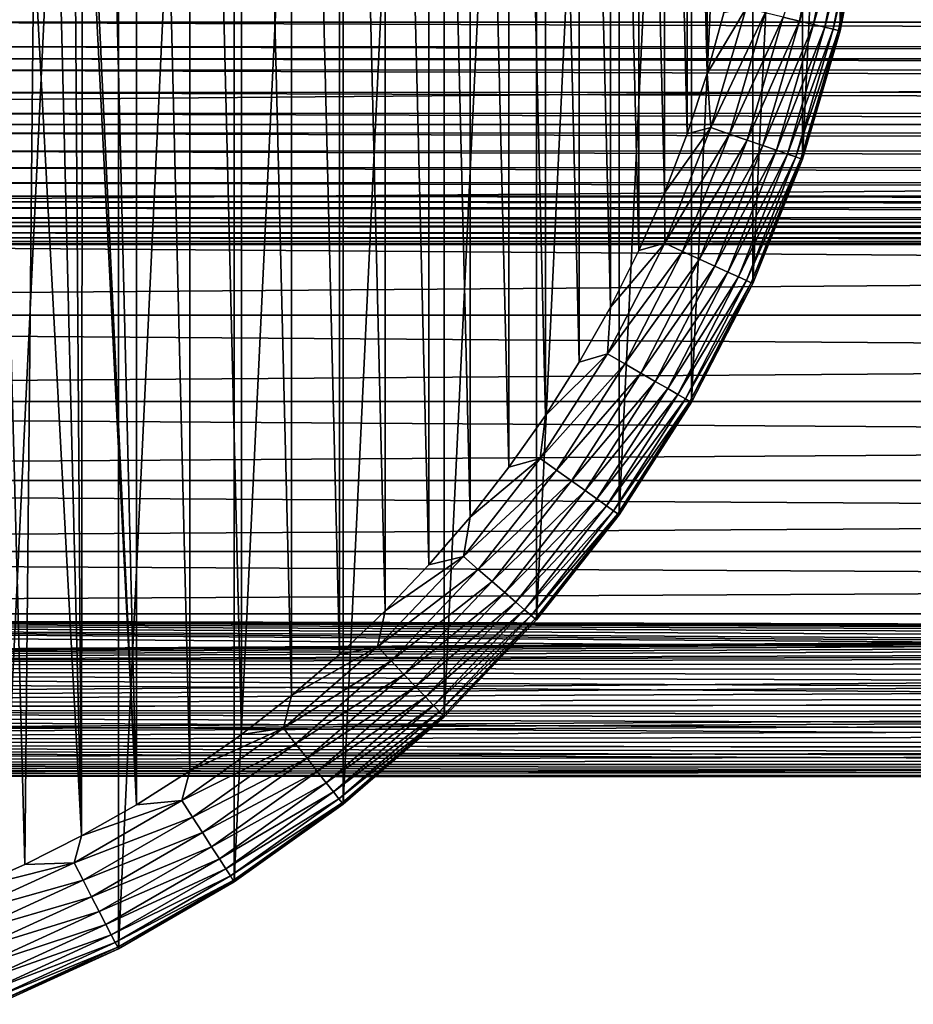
# Model space of a CAD drawing. Header units: millimetres. Extents: x -128 to 173, y -40 to 30.
# Tile 57 of 256: x -65 to -46, y -28 to -7. Entities that reach past the tile are written whole.
import ezdxf

# ---------------------------------------------------------------- set-up
doc = ezdxf.new("R2010")
doc.units = ezdxf.units.MM
doc.header["$LTSCALE"] = 56.728605
for name, color, linetype in [('187', 7, 'CONTINUOUS'), ('188', 7, 'CONTINUOUS'), ('189', 7, 'CONTINUOUS'), ('192', 7, 'CONTINUOUS'), ('4', 7, 'CONTINUOUS')]:
    doc.layers.add(name, color=color, linetype=linetype)

msp = doc.modelspace()

# ---------------------------------------------------------------- linework, layer by layer
at = {"layer": '187', "color": 7, "linetype": 'CONTINUOUS'}
for points in [[(-62.369, 23.592, -67.8), (-63.545, 24.257, -67.8), (-62.37, -23.592, -67.8), (-62.369, 23.592, -67.8)], [(-62.37, -23.592, -67.8), (-63.545, 24.257, -67.8), (-63.522, 0.756, -67.8), (-62.37, -23.592, -67.8)], [(-61.229, -22.87, -67.8), (-62.369, 23.592, -67.8), (-62.37, -23.592, -67.8), (-61.229, -22.87, -67.8)], [(-61.229, 22.87, -67.8), (-62.369, 23.592, -67.8), (-61.229, -22.87, -67.8), (-61.229, 22.87, -67.8)], [(-60.124, 22.093, -67.8), (-61.229, 22.87, -67.8), (-60.124, -22.093, -67.8), (-60.124, 22.093, -67.8)], [(-60.124, -22.093, -67.8), (-61.229, 22.87, -67.8), (-61.229, -22.87, -67.8), (-60.124, -22.093, -67.8)], [(-59.06, 21.262, -67.8), (-60.124, 22.093, -67.8), (-59.06, -21.262, -67.8), (-59.06, 21.262, -67.8)], [(-59.06, -21.262, -67.8), (-60.124, 22.093, -67.8), (-60.124, -22.093, -67.8), (-59.06, -21.262, -67.8)], [(-58.037, 20.381, -67.8), (-59.06, 21.262, -67.8), (-58.037, -20.381, -67.8), (-58.037, 20.381, -67.8)], [(-58.037, -20.381, -67.8), (-59.06, 21.262, -67.8), (-59.06, -21.262, -67.8), (-58.037, -20.381, -67.8)], [(-57.059, 19.45, -67.8), (-58.037, 20.381, -67.8), (-57.059, -19.45, -67.8), (-57.059, 19.45, -67.8)], [(-57.059, -19.45, -67.8), (-58.037, 20.381, -67.8), (-58.037, -20.381, -67.8), (-57.059, -19.45, -67.8)], [(-56.128, 18.472, -67.8), (-57.059, 19.45, -67.8), (-56.128, -18.472, -67.8), (-56.128, 18.472, -67.8)], [(-56.128, -18.472, -67.8), (-57.059, 19.45, -67.8), (-57.059, -19.45, -67.8), (-56.128, -18.472, -67.8)], [(-55.246, 17.45, -67.8), (-56.128, 18.472, -67.8), (-55.246, -17.45, -67.8), (-55.246, 17.45, -67.8)], [(-55.246, -17.45, -67.8), (-56.128, 18.472, -67.8), (-56.128, -18.472, -67.8), (-55.246, -17.45, -67.8)], [(-54.415, 16.386, -67.8), (-55.246, 17.45, -67.8), (-54.415, -16.386, -67.8), (-54.415, 16.386, -67.8)], [(-54.415, -16.386, -67.8), (-55.246, 17.45, -67.8), (-55.246, -17.45, -67.8), (-54.415, -16.386, -67.8)], [(-53.637, 15.282, -67.8), (-54.415, 16.386, -67.8), (-53.637, -15.282, -67.8), (-53.637, 15.282, -67.8)], [(-53.637, -15.282, -67.8), (-54.415, 16.386, -67.8), (-54.415, -16.386, -67.8), (-53.637, -15.282, -67.8)], [(-52.915, 14.142, -67.8), (-53.637, 15.282, -67.8), (-52.915, -14.142, -67.8), (-52.915, 14.142, -67.8)], [(-52.915, -14.142, -67.8), (-53.637, 15.282, -67.8), (-53.637, -15.282, -67.8), (-52.915, -14.142, -67.8)], [(-52.249, 12.967, -67.8), (-52.915, 14.142, -67.8), (-52.249, -12.967, -67.8), (-52.249, 12.967, -67.8)], [(-52.249, -12.967, -67.8), (-52.915, 14.142, -67.8), (-52.915, -14.142, -67.8), (-52.249, -12.967, -67.8)], [(-51.642, 11.761, -67.8), (-52.249, 12.967, -67.8), (-51.642, -11.761, -67.8), (-51.642, 11.761, -67.8)], [(-51.642, -11.761, -67.8), (-52.249, 12.967, -67.8), (-52.249, -12.967, -67.8), (-51.642, -11.761, -67.8)], [(-51.095, 10.527, -67.8), (-51.642, 11.761, -67.8), (-51.095, -10.527, -67.8), (-51.095, 10.527, -67.8)], [(-51.095, -10.527, -67.8), (-51.642, 11.761, -67.8), (-51.642, -11.761, -67.8), (-51.095, -10.527, -67.8)], [(-50.609, 9.267, -67.8), (-51.095, 10.527, -67.8), (-50.609, -9.267, -67.8), (-50.609, 9.267, -67.8)], [(-50.609, -9.267, -67.8), (-51.095, 10.527, -67.8), (-51.095, -10.527, -67.8), (-50.609, -9.267, -67.8)], [(-50.185, -7.985, -67.8), (-50.609, 9.267, -67.8), (-50.609, -9.267, -67.8), (-50.185, -7.985, -67.8)], [(-50.185, 7.985, -67.8), (-50.609, 9.267, -67.8), (-50.185, -7.985, -67.8), (-50.185, 7.985, -67.8)], [(-49.825, -6.684, -67.8), (-50.185, 7.985, -67.8), (-50.185, -7.985, -67.8), (-49.825, -6.684, -67.8)], [(-63.522, -0.756, -67.8), (-62.37, -23.592, -67.8), (-63.522, 0.756, -67.8), (-63.522, -0.756, -67.8)], [(-63.698, -2.257, -67.8), (-63.545, -24.257, -67.8), (-63.522, -0.756, -67.8), (-63.698, -2.257, -67.8)], [(-63.545, -24.257, -67.8), (-62.37, -23.592, -67.8), (-63.522, -0.756, -67.8), (-63.545, -24.257, -67.8)], [(-64.046, -3.728, -67.8), (-63.545, -24.257, -67.8), (-63.698, -2.257, -67.8), (-64.046, -3.728, -67.8)], [(-64.563, -5.149, -67.8), (-63.545, -24.257, -67.8), (-64.046, -3.728, -67.8), (-64.563, -5.149, -67.8)], [(-65.242, -6.5, -67.8), (-64.751, -24.864, -67.8), (-64.563, -5.149, -67.8), (-65.242, -6.5, -67.8)], [(-64.751, -24.864, -67.8), (-63.545, -24.257, -67.8), (-64.563, -5.149, -67.8), (-64.751, -24.864, -67.8)], [(-65.985, -25.41, -67.8), (-64.751, -24.864, -67.8), (-65.242, -6.5, -67.8), (-65.985, -25.41, -67.8)]]:
    msp.add_3dface(points, dxfattribs=at)
at = {"layer": '188', "color": 7, "linetype": 'CONTINUOUS'}
for points in [[(-62.753, 26.665, -78.8), (-65.35, -27.851, -78.8), (-65.35, 27.851, -78.8), (-62.753, 26.665, -78.8)], [(-62.753, -26.665, -78.8), (-65.35, -27.851, -78.8), (-62.753, 26.665, -78.8), (-62.753, -26.665, -78.8)], [(-60.281, 25.238, -78.8), (-62.753, -26.665, -78.8), (-62.753, 26.665, -78.8), (-60.281, 25.238, -78.8)], [(-60.281, -25.238, -78.8), (-62.753, -26.665, -78.8), (-60.281, 25.238, -78.8), (-60.281, -25.238, -78.8)], [(-57.955, 23.582, -78.8), (-60.281, -25.238, -78.8), (-60.281, 25.238, -78.8), (-57.955, 23.582, -78.8)], [(-57.955, -23.582, -78.8), (-60.281, -25.238, -78.8), (-57.955, 23.582, -78.8), (-57.955, -23.582, -78.8)], [(-55.798, 21.712, -78.8), (-57.955, -23.582, -78.8), (-57.955, 23.582, -78.8), (-55.798, 21.712, -78.8)], [(-55.798, -21.712, -78.8), (-57.955, -23.582, -78.8), (-55.798, 21.712, -78.8), (-55.798, -21.712, -78.8)], [(-53.828, 19.646, -78.8), (-55.798, -21.712, -78.8), (-55.798, 21.712, -78.8), (-53.828, 19.646, -78.8)], [(-53.828, -19.646, -78.8), (-55.798, -21.712, -78.8), (-53.828, 19.646, -78.8), (-53.828, -19.646, -78.8)], [(-52.063, 17.402, -78.8), (-53.828, -19.646, -78.8), (-53.828, 19.646, -78.8), (-52.063, 17.402, -78.8)], [(-52.063, -17.402, -78.8), (-53.828, -19.646, -78.8), (-52.063, 17.402, -78.8), (-52.063, -17.402, -78.8)], [(-50.519, 15, -78.8), (-52.063, -17.402, -78.8), (-52.063, 17.402, -78.8), (-50.519, 15, -78.8)], [(-50.519, -15, -78.8), (-52.063, -17.402, -78.8), (-50.519, 15, -78.8), (-50.519, -15, -78.8)], [(-49.211, 12.462, -78.8), (-50.519, -15, -78.8), (-50.519, 15, -78.8), (-49.211, 12.462, -78.8)], [(-49.211, -12.462, -78.8), (-50.519, -15, -78.8), (-49.211, 12.462, -78.8), (-49.211, -12.462, -78.8)], [(-48.15, 9.812, -78.8), (-49.211, -12.462, -78.8), (-49.211, 12.462, -78.8), (-48.15, 9.812, -78.8)], [(-48.15, -9.812, -78.8), (-49.211, -12.462, -78.8), (-48.15, 9.812, -78.8), (-48.15, -9.812, -78.8)], [(-47.346, 7.073, -78.8), (-48.15, -9.812, -78.8), (-48.15, 9.812, -78.8), (-47.346, 7.073, -78.8)], [(-47.346, -7.073, -78.8), (-48.15, -9.812, -78.8), (-47.346, 7.073, -78.8), (-47.346, -7.073, -78.8)], [(-46.805, 4.269, -78.8), (-47.346, -7.073, -78.8), (-47.346, 7.073, -78.8), (-46.805, 4.269, -78.8)], [(-46.805, -4.269, -78.8), (-47.346, -7.073, -78.8), (-46.805, 4.269, -78.8), (-46.805, -4.269, -78.8)]]:
    msp.add_3dface(points, dxfattribs=at)
at = {"layer": '189', "color": 7, "linetype": 'CONTINUOUS'}
for points in [[(-47.346, -7.073, -78.8), (-46.805, -4.269, -78.8), (-47.346, -7.073, -70.3), (-47.346, -7.073, -78.8)], [(-47.346, -7.073, -70.3), (-46.805, -4.269, -78.8), (-46.805, -4.269, -70.3), (-47.346, -7.073, -70.3)], [(-48.15, -9.812, -78.8), (-47.346, -7.073, -78.8), (-48.15, -9.812, -70.3), (-48.15, -9.812, -78.8)], [(-48.15, -9.812, -70.3), (-47.346, -7.073, -78.8), (-47.346, -7.073, -70.3), (-48.15, -9.812, -70.3)], [(-49.211, -12.462, -78.8), (-48.15, -9.812, -78.8), (-49.211, -12.462, -70.3), (-49.211, -12.462, -78.8)], [(-49.211, -12.462, -70.3), (-48.15, -9.812, -78.8), (-48.15, -9.812, -70.3), (-49.211, -12.462, -70.3)], [(-50.519, -15, -78.8), (-49.211, -12.462, -78.8), (-50.519, -15, -70.3), (-50.519, -15, -78.8)], [(-50.519, -15, -70.3), (-49.211, -12.462, -78.8), (-49.211, -12.462, -70.3), (-50.519, -15, -70.3)], [(-52.063, -17.402, -78.8), (-50.519, -15, -78.8), (-52.063, -17.402, -70.3), (-52.063, -17.402, -78.8)], [(-52.063, -17.402, -70.3), (-50.519, -15, -78.8), (-50.519, -15, -70.3), (-52.063, -17.402, -70.3)], [(-53.828, -19.646, -78.8), (-52.063, -17.402, -78.8), (-53.828, -19.646, -70.3), (-53.828, -19.646, -78.8)], [(-53.828, -19.646, -70.3), (-52.063, -17.402, -78.8), (-52.063, -17.402, -70.3), (-53.828, -19.646, -70.3)], [(-55.798, -21.712, -78.8), (-53.828, -19.646, -78.8), (-55.798, -21.712, -70.3), (-55.798, -21.712, -78.8)], [(-55.798, -21.712, -70.3), (-53.828, -19.646, -78.8), (-53.828, -19.646, -70.3), (-55.798, -21.712, -70.3)], [(-57.955, -23.582, -78.8), (-55.798, -21.712, -78.8), (-57.955, -23.582, -70.3), (-57.955, -23.582, -78.8)], [(-57.955, -23.582, -70.3), (-55.798, -21.712, -78.8), (-55.798, -21.712, -70.3), (-57.955, -23.582, -70.3)], [(-60.281, -25.238, -78.8), (-57.955, -23.582, -78.8), (-60.281, -25.238, -70.3), (-60.281, -25.238, -78.8)], [(-60.281, -25.238, -70.3), (-57.955, -23.582, -78.8), (-57.955, -23.582, -70.3), (-60.281, -25.238, -70.3)], [(-62.753, -26.665, -78.8), (-60.281, -25.238, -78.8), (-62.753, -26.665, -70.3), (-62.753, -26.665, -78.8)], [(-62.753, -26.665, -70.3), (-60.281, -25.238, -78.8), (-60.281, -25.238, -70.3), (-62.753, -26.665, -70.3)], [(-65.35, -27.851, -78.8), (-62.753, -26.665, -78.8), (-65.35, -27.851, -70.3), (-65.35, -27.851, -78.8)], [(-65.35, -27.851, -70.3), (-62.753, -26.665, -78.8), (-62.753, -26.665, -70.3), (-65.35, -27.851, -70.3)]]:
    msp.add_3dface(points, dxfattribs=at)
at = {"layer": '192', "color": 7, "linetype": 'CONTINUOUS'}
for points in [[(-47.688, -4.142, -68.386), (-48.56, -6.778, -68.135), (-48.213, -6.862, -68.386), (-47.688, -4.142, -68.386)], [(-47.688, -4.142, -68.386), (-48.213, -6.862, -68.386), (-47.383, -4.186, -68.694), (-47.688, -4.142, -68.386)], [(-47.383, -4.186, -68.694), (-48.213, -6.862, -68.386), (-47.913, -6.935, -68.694), (-47.383, -4.186, -68.694)], [(-47.383, -4.186, -68.694), (-47.913, -6.935, -68.694), (-47.136, -4.222, -69.052), (-47.383, -4.186, -68.694)], [(-47.136, -4.222, -69.052), (-47.913, -6.935, -68.694), (-47.67, -6.994, -69.052), (-47.136, -4.222, -69.052)], [(-47.136, -4.222, -69.052), (-47.67, -6.994, -69.052), (-46.954, -4.248, -69.447), (-47.136, -4.222, -69.052)], [(-46.954, -4.248, -69.447), (-47.67, -6.994, -69.052), (-47.491, -7.037, -69.447), (-46.954, -4.248, -69.447)], [(-46.954, -4.248, -69.447), (-47.491, -7.037, -69.447), (-46.842, -4.264, -69.869), (-46.954, -4.248, -69.447)], [(-46.842, -4.264, -69.869), (-47.491, -7.037, -69.447), (-47.382, -7.064, -69.869), (-46.842, -4.264, -69.869)], [(-46.805, -4.269, -70.3), (-46.842, -4.264, -69.869), (-47.382, -7.064, -69.869), (-46.805, -4.269, -70.3)], [(-47.346, -7.073, -70.3), (-46.805, -4.269, -70.3), (-47.382, -7.064, -69.869), (-47.346, -7.073, -70.3)], [(-49.825, -6.684, -67.8), (-50.185, -7.985, -67.8), (-49.353, -6.586, -67.838), (-49.825, -6.684, -67.8)], [(-49.353, -6.586, -67.838), (-50.185, -7.985, -67.8), (-50.102, -9.136, -67.838), (-49.353, -6.586, -67.838)], [(-49.353, -6.586, -67.838), (-50.102, -9.136, -67.838), (-48.944, -6.685, -67.951), (-49.353, -6.586, -67.838)], [(-48.944, -6.685, -67.951), (-50.102, -9.136, -67.838), (-49.704, -9.274, -67.951), (-48.944, -6.685, -67.951)], [(-48.944, -6.685, -67.951), (-49.704, -9.274, -67.951), (-48.56, -6.778, -68.135), (-48.944, -6.685, -67.951)], [(-48.56, -6.778, -68.135), (-49.704, -9.274, -67.951), (-49.331, -9.403, -68.135), (-48.56, -6.778, -68.135)], [(-48.56, -6.778, -68.135), (-49.331, -9.403, -68.135), (-48.213, -6.862, -68.386), (-48.56, -6.778, -68.135)], [(-48.213, -6.862, -68.386), (-49.331, -9.403, -68.135), (-48.993, -9.52, -68.386), (-48.213, -6.862, -68.386)], [(-48.213, -6.862, -68.386), (-48.993, -9.52, -68.386), (-47.913, -6.935, -68.694), (-48.213, -6.862, -68.386)], [(-47.913, -6.935, -68.694), (-48.993, -9.52, -68.386), (-48.702, -9.621, -68.694), (-47.913, -6.935, -68.694)], [(-47.913, -6.935, -68.694), (-48.702, -9.621, -68.694), (-47.67, -6.994, -69.052), (-47.913, -6.935, -68.694)], [(-47.67, -6.994, -69.052), (-48.702, -9.621, -68.694), (-48.465, -9.703, -69.052), (-47.67, -6.994, -69.052)], [(-47.67, -6.994, -69.052), (-48.465, -9.703, -69.052), (-47.491, -7.037, -69.447), (-47.67, -6.994, -69.052)], [(-47.491, -7.037, -69.447), (-48.465, -9.703, -69.052), (-48.292, -9.763, -69.447), (-47.491, -7.037, -69.447)], [(-47.491, -7.037, -69.447), (-48.292, -9.763, -69.447), (-47.382, -7.064, -69.869), (-47.491, -7.037, -69.447)], [(-47.382, -7.064, -69.869), (-48.292, -9.763, -69.447), (-48.185, -9.8, -69.869), (-47.382, -7.064, -69.869)], [(-47.346, -7.073, -70.3), (-47.382, -7.064, -69.869), (-48.185, -9.8, -69.869), (-47.346, -7.073, -70.3)], [(-48.15, -9.812, -70.3), (-47.346, -7.073, -70.3), (-48.185, -9.8, -69.869), (-48.15, -9.812, -70.3)], [(-50.185, -7.985, -67.8), (-50.609, -9.267, -67.8), (-50.102, -9.136, -67.838), (-50.185, -7.985, -67.8)], [(-50.609, -9.267, -67.8), (-51.095, -10.527, -67.8), (-50.102, -9.136, -67.838), (-50.609, -9.267, -67.8)], [(-50.102, -9.136, -67.838), (-51.095, -10.527, -67.8), (-51.09, -11.604, -67.838), (-50.102, -9.136, -67.838)], [(-50.102, -9.136, -67.838), (-51.09, -11.604, -67.838), (-49.704, -9.274, -67.951), (-50.102, -9.136, -67.838)], [(-49.704, -9.274, -67.951), (-51.09, -11.604, -67.838), (-50.707, -11.779, -67.951), (-49.704, -9.274, -67.951)], [(-49.704, -9.274, -67.951), (-50.707, -11.779, -67.951), (-49.331, -9.403, -68.135), (-49.704, -9.274, -67.951)], [(-49.331, -9.403, -68.135), (-50.707, -11.779, -67.951), (-50.347, -11.943, -68.135), (-49.331, -9.403, -68.135)], [(-49.331, -9.403, -68.135), (-50.347, -11.943, -68.135), (-48.993, -9.52, -68.386), (-49.331, -9.403, -68.135)], [(-48.993, -9.52, -68.386), (-50.347, -11.943, -68.135), (-50.022, -12.092, -68.386), (-48.993, -9.52, -68.386)], [(-48.993, -9.52, -68.386), (-50.022, -12.092, -68.386), (-48.702, -9.621, -68.694), (-48.993, -9.52, -68.386)], [(-48.702, -9.621, -68.694), (-50.022, -12.092, -68.386), (-49.742, -12.22, -68.694), (-48.702, -9.621, -68.694)], [(-48.702, -9.621, -68.694), (-49.742, -12.22, -68.694), (-48.465, -9.703, -69.052), (-48.702, -9.621, -68.694)], [(-48.465, -9.703, -69.052), (-49.742, -12.22, -68.694), (-49.515, -12.324, -69.052), (-48.465, -9.703, -69.052)], [(-48.465, -9.703, -69.052), (-49.515, -12.324, -69.052), (-48.292, -9.763, -69.447), (-48.465, -9.703, -69.052)], [(-48.292, -9.763, -69.447), (-49.515, -12.324, -69.052), (-49.347, -12.4, -69.447), (-48.292, -9.763, -69.447)], [(-48.292, -9.763, -69.447), (-49.347, -12.4, -69.447), (-48.185, -9.8, -69.869), (-48.292, -9.763, -69.447)], [(-48.185, -9.8, -69.869), (-49.347, -12.4, -69.447), (-49.245, -12.447, -69.869), (-48.185, -9.8, -69.869)], [(-48.15, -9.812, -70.3), (-48.185, -9.8, -69.869), (-49.245, -12.447, -69.869), (-48.15, -9.812, -70.3)], [(-49.211, -12.462, -70.3), (-48.15, -9.812, -70.3), (-49.245, -12.447, -69.869), (-49.211, -12.462, -70.3)], [(-51.095, -10.527, -67.8), (-51.642, -11.761, -67.8), (-51.09, -11.604, -67.838), (-51.095, -10.527, -67.8)], [(-51.09, -11.604, -67.838), (-52.249, -12.967, -67.8), (-52.308, -13.967, -67.838), (-51.09, -11.604, -67.838)], [(-51.09, -11.604, -67.838), (-52.308, -13.967, -67.838), (-50.707, -11.779, -67.951), (-51.09, -11.604, -67.838)], [(-51.642, -11.761, -67.8), (-52.249, -12.967, -67.8), (-51.09, -11.604, -67.838), (-51.642, -11.761, -67.8)], [(-50.707, -11.779, -67.951), (-52.308, -13.967, -67.838), (-51.943, -14.178, -67.951), (-50.707, -11.779, -67.951)], [(-50.707, -11.779, -67.951), (-51.943, -14.178, -67.951), (-50.347, -11.943, -68.135), (-50.707, -11.779, -67.951)], [(-50.347, -11.943, -68.135), (-51.943, -14.178, -67.951), (-51.601, -14.375, -68.135), (-50.347, -11.943, -68.135)], [(-50.347, -11.943, -68.135), (-51.601, -14.375, -68.135), (-50.022, -12.092, -68.386), (-50.347, -11.943, -68.135)], [(-50.022, -12.092, -68.386), (-51.601, -14.375, -68.135), (-51.292, -14.554, -68.386), (-50.022, -12.092, -68.386)], [(-50.022, -12.092, -68.386), (-51.292, -14.554, -68.386), (-49.742, -12.22, -68.694), (-50.022, -12.092, -68.386)], [(-49.742, -12.22, -68.694), (-51.292, -14.554, -68.386), (-51.025, -14.708, -68.694), (-49.742, -12.22, -68.694)], [(-49.742, -12.22, -68.694), (-51.025, -14.708, -68.694), (-49.515, -12.324, -69.052), (-49.742, -12.22, -68.694)], [(-49.515, -12.324, -69.052), (-51.025, -14.708, -68.694), (-50.808, -14.833, -69.052), (-49.515, -12.324, -69.052)], [(-49.515, -12.324, -69.052), (-50.808, -14.833, -69.052), (-49.347, -12.4, -69.447), (-49.515, -12.324, -69.052)], [(-49.347, -12.4, -69.447), (-50.808, -14.833, -69.052), (-50.649, -14.925, -69.447), (-49.347, -12.4, -69.447)], [(-49.347, -12.4, -69.447), (-50.649, -14.925, -69.447), (-49.245, -12.447, -69.869), (-49.347, -12.4, -69.447)], [(-49.245, -12.447, -69.869), (-50.649, -14.925, -69.447), (-50.552, -14.981, -69.869), (-49.245, -12.447, -69.869)], [(-49.211, -12.462, -70.3), (-49.245, -12.447, -69.869), (-50.552, -14.981, -69.869), (-49.211, -12.462, -70.3)], [(-50.519, -15, -70.3), (-49.211, -12.462, -70.3), (-50.552, -14.981, -69.869), (-50.519, -15, -70.3)], [(-52.249, -12.967, -67.8), (-52.915, -14.142, -67.8), (-52.308, -13.967, -67.838), (-52.249, -12.967, -67.8)], [(-52.308, -13.967, -67.838), (-53.637, -15.282, -67.8), (-53.746, -16.203, -67.838), (-52.308, -13.967, -67.838)], [(-52.308, -13.967, -67.838), (-53.746, -16.203, -67.838), (-51.943, -14.178, -67.951), (-52.308, -13.967, -67.838)], [(-52.915, -14.142, -67.8), (-53.637, -15.282, -67.8), (-52.308, -13.967, -67.838), (-52.915, -14.142, -67.8)], [(-51.943, -14.178, -67.951), (-53.746, -16.203, -67.838), (-53.402, -16.448, -67.951), (-51.943, -14.178, -67.951)], [(-51.943, -14.178, -67.951), (-53.402, -16.448, -67.951), (-51.601, -14.375, -68.135), (-51.943, -14.178, -67.951)], [(-51.601, -14.375, -68.135), (-53.402, -16.448, -67.951), (-53.08, -16.677, -68.135), (-51.601, -14.375, -68.135)], [(-51.601, -14.375, -68.135), (-53.08, -16.677, -68.135), (-51.292, -14.554, -68.386), (-51.601, -14.375, -68.135)], [(-51.292, -14.554, -68.386), (-53.08, -16.677, -68.135), (-52.789, -16.884, -68.386), (-51.292, -14.554, -68.386)], [(-51.292, -14.554, -68.386), (-52.789, -16.884, -68.386), (-51.025, -14.708, -68.694), (-51.292, -14.554, -68.386)], [(-51.025, -14.708, -68.694), (-52.789, -16.884, -68.386), (-52.538, -17.063, -68.694), (-51.025, -14.708, -68.694)], [(-51.025, -14.708, -68.694), (-52.538, -17.063, -68.694), (-50.808, -14.833, -69.052), (-51.025, -14.708, -68.694)], [(-50.808, -14.833, -69.052), (-52.538, -17.063, -68.694), (-52.335, -17.208, -69.052), (-50.808, -14.833, -69.052)], [(-50.808, -14.833, -69.052), (-52.335, -17.208, -69.052), (-50.649, -14.925, -69.447), (-50.808, -14.833, -69.052)], [(-50.649, -14.925, -69.447), (-52.335, -17.208, -69.052), (-52.185, -17.315, -69.447), (-50.649, -14.925, -69.447)], [(-50.649, -14.925, -69.447), (-52.185, -17.315, -69.447), (-50.552, -14.981, -69.869), (-50.649, -14.925, -69.447)], [(-50.552, -14.981, -69.869), (-52.185, -17.315, -69.447), (-52.093, -17.38, -69.869), (-50.552, -14.981, -69.869)], [(-50.519, -15, -70.3), (-50.552, -14.981, -69.869), (-52.093, -17.38, -69.869), (-50.519, -15, -70.3)], [(-52.063, -17.402, -70.3), (-50.519, -15, -70.3), (-52.093, -17.38, -69.869), (-52.063, -17.402, -70.3)], [(-53.637, -15.282, -67.8), (-54.415, -16.386, -67.8), (-53.746, -16.203, -67.838), (-53.637, -15.282, -67.8)], [(-53.746, -16.203, -67.838), (-55.246, -17.45, -67.8), (-55.389, -18.293, -67.838), (-53.746, -16.203, -67.838)], [(-53.746, -16.203, -67.838), (-55.389, -18.293, -67.838), (-53.402, -16.448, -67.951), (-53.746, -16.203, -67.838)], [(-54.415, -16.386, -67.8), (-55.246, -17.45, -67.8), (-53.746, -16.203, -67.838), (-54.415, -16.386, -67.8)], [(-53.402, -16.448, -67.951), (-55.389, -18.293, -67.838), (-55.07, -18.569, -67.951), (-53.402, -16.448, -67.951)], [(-53.402, -16.448, -67.951), (-55.07, -18.569, -67.951), (-53.08, -16.677, -68.135), (-53.402, -16.448, -67.951)], [(-53.08, -16.677, -68.135), (-55.07, -18.569, -67.951), (-54.772, -18.828, -68.135), (-53.08, -16.677, -68.135)], [(-53.08, -16.677, -68.135), (-54.772, -18.828, -68.135), (-52.789, -16.884, -68.386), (-53.08, -16.677, -68.135)], [(-52.789, -16.884, -68.386), (-54.772, -18.828, -68.135), (-54.502, -19.062, -68.386), (-52.789, -16.884, -68.386)], [(-52.789, -16.884, -68.386), (-54.502, -19.062, -68.386), (-52.538, -17.063, -68.694), (-52.789, -16.884, -68.386)], [(-52.538, -17.063, -68.694), (-54.502, -19.062, -68.386), (-54.269, -19.264, -68.694), (-52.538, -17.063, -68.694)], [(-52.538, -17.063, -68.694), (-54.269, -19.264, -68.694), (-52.335, -17.208, -69.052), (-52.538, -17.063, -68.694)], [(-52.335, -17.208, -69.052), (-54.269, -19.264, -68.694), (-54.08, -19.427, -69.052), (-52.335, -17.208, -69.052)], [(-52.335, -17.208, -69.052), (-54.08, -19.427, -69.052), (-52.185, -17.315, -69.447), (-52.335, -17.208, -69.052)], [(-52.185, -17.315, -69.447), (-54.08, -19.427, -69.052), (-53.941, -19.548, -69.447), (-52.185, -17.315, -69.447)], [(-52.185, -17.315, -69.447), (-53.941, -19.548, -69.447), (-52.093, -17.38, -69.869), (-52.185, -17.315, -69.447)], [(-52.093, -17.38, -69.869), (-53.941, -19.548, -69.447), (-53.856, -19.621, -69.869), (-52.093, -17.38, -69.869)], [(-52.063, -17.402, -70.3), (-52.093, -17.38, -69.869), (-53.856, -19.621, -69.869), (-52.063, -17.402, -70.3)], [(-53.828, -19.646, -70.3), (-52.063, -17.402, -70.3), (-53.856, -19.621, -69.869), (-53.828, -19.646, -70.3)], [(-55.246, -17.45, -67.8), (-56.128, -18.472, -67.8), (-55.389, -18.293, -67.838), (-55.246, -17.45, -67.8)], [(-55.389, -18.293, -67.838), (-57.059, -19.45, -67.8), (-57.223, -20.217, -67.838), (-55.389, -18.293, -67.838)], [(-55.389, -18.293, -67.838), (-57.223, -20.217, -67.838), (-55.07, -18.569, -67.951), (-55.389, -18.293, -67.838)], [(-56.128, -18.472, -67.8), (-57.059, -19.45, -67.8), (-55.389, -18.293, -67.838), (-56.128, -18.472, -67.8)], [(-55.07, -18.569, -67.951), (-57.223, -20.217, -67.838), (-56.932, -20.522, -67.951), (-55.07, -18.569, -67.951)], [(-55.07, -18.569, -67.951), (-56.932, -20.522, -67.951), (-54.772, -18.828, -68.135), (-55.07, -18.569, -67.951)], [(-54.772, -18.828, -68.135), (-56.932, -20.522, -67.951), (-56.66, -20.808, -68.135), (-54.772, -18.828, -68.135)], [(-54.772, -18.828, -68.135), (-56.66, -20.808, -68.135), (-54.502, -19.062, -68.386), (-54.772, -18.828, -68.135)], [(-54.502, -19.062, -68.386), (-56.66, -20.808, -68.135), (-56.413, -21.066, -68.386), (-54.502, -19.062, -68.386)], [(-54.502, -19.062, -68.386), (-56.413, -21.066, -68.386), (-54.269, -19.264, -68.694), (-54.502, -19.062, -68.386)], [(-54.269, -19.264, -68.694), (-56.413, -21.066, -68.386), (-56.2, -21.29, -68.694), (-54.269, -19.264, -68.694)], [(-54.269, -19.264, -68.694), (-56.2, -21.29, -68.694), (-54.08, -19.427, -69.052), (-54.269, -19.264, -68.694)], [(-57.059, -19.45, -67.8), (-58.037, -20.381, -67.8), (-57.223, -20.217, -67.838), (-57.059, -19.45, -67.8)], [(-54.08, -19.427, -69.052), (-56.2, -21.29, -68.694), (-56.028, -21.47, -69.052), (-54.08, -19.427, -69.052)], [(-54.08, -19.427, -69.052), (-56.028, -21.47, -69.052), (-53.941, -19.548, -69.447), (-54.08, -19.427, -69.052)], [(-53.941, -19.548, -69.447), (-56.028, -21.47, -69.052), (-55.901, -21.604, -69.447), (-53.941, -19.548, -69.447)], [(-53.941, -19.548, -69.447), (-55.901, -21.604, -69.447), (-53.856, -19.621, -69.869), (-53.941, -19.548, -69.447)], [(-53.856, -19.621, -69.869), (-55.901, -21.604, -69.447), (-55.823, -21.685, -69.869), (-53.856, -19.621, -69.869)], [(-53.828, -19.646, -70.3), (-53.856, -19.621, -69.869), (-55.823, -21.685, -69.869), (-53.828, -19.646, -70.3)], [(-55.798, -21.712, -70.3), (-53.828, -19.646, -70.3), (-55.823, -21.685, -69.869), (-55.798, -21.712, -70.3)], [(-57.223, -20.217, -67.838), (-59.06, -21.262, -67.8), (-59.232, -21.958, -67.838), (-57.223, -20.217, -67.838)], [(-57.223, -20.217, -67.838), (-59.232, -21.958, -67.838), (-56.932, -20.522, -67.951), (-57.223, -20.217, -67.838)], [(-58.037, -20.381, -67.8), (-59.06, -21.262, -67.8), (-57.223, -20.217, -67.838), (-58.037, -20.381, -67.8)], [(-56.932, -20.522, -67.951), (-59.232, -21.958, -67.838), (-58.972, -22.289, -67.951), (-56.932, -20.522, -67.951)], [(-56.932, -20.522, -67.951), (-58.972, -22.289, -67.951), (-56.66, -20.808, -68.135), (-56.932, -20.522, -67.951)], [(-56.66, -20.808, -68.135), (-58.972, -22.289, -67.951), (-58.727, -22.6, -68.135), (-56.66, -20.808, -68.135)], [(-56.66, -20.808, -68.135), (-58.727, -22.6, -68.135), (-56.413, -21.066, -68.386), (-56.66, -20.808, -68.135)], [(-56.413, -21.066, -68.386), (-58.727, -22.6, -68.135), (-58.507, -22.88, -68.386), (-56.413, -21.066, -68.386)], [(-56.413, -21.066, -68.386), (-58.507, -22.88, -68.386), (-56.2, -21.29, -68.694), (-56.413, -21.066, -68.386)], [(-59.06, -21.262, -67.8), (-60.124, -22.093, -67.8), (-59.232, -21.958, -67.838), (-59.06, -21.262, -67.8)], [(-56.2, -21.29, -68.694), (-58.507, -22.88, -68.386), (-58.316, -23.123, -68.694), (-56.2, -21.29, -68.694)], [(-56.2, -21.29, -68.694), (-58.316, -23.123, -68.694), (-56.028, -21.47, -69.052), (-56.2, -21.29, -68.694)], [(-56.028, -21.47, -69.052), (-58.316, -23.123, -68.694), (-58.162, -23.319, -69.052), (-56.028, -21.47, -69.052)], [(-56.028, -21.47, -69.052), (-58.162, -23.319, -69.052), (-55.901, -21.604, -69.447), (-56.028, -21.47, -69.052)], [(-55.901, -21.604, -69.447), (-58.162, -23.319, -69.052), (-58.048, -23.464, -69.447), (-55.901, -21.604, -69.447)], [(-55.901, -21.604, -69.447), (-58.048, -23.464, -69.447), (-55.823, -21.685, -69.869), (-55.901, -21.604, -69.447)], [(-55.823, -21.685, -69.869), (-58.048, -23.464, -69.447), (-57.978, -23.552, -69.869), (-55.823, -21.685, -69.869)], [(-55.798, -21.712, -70.3), (-55.823, -21.685, -69.869), (-57.978, -23.552, -69.869), (-55.798, -21.712, -70.3)], [(-57.955, -23.582, -70.3), (-55.798, -21.712, -70.3), (-57.978, -23.552, -69.869), (-57.955, -23.582, -70.3)], [(-59.232, -21.958, -67.838), (-61.229, -22.87, -67.8), (-61.398, -23.5, -67.838), (-59.232, -21.958, -67.838)], [(-59.232, -21.958, -67.838), (-61.398, -23.5, -67.838), (-58.972, -22.289, -67.951), (-59.232, -21.958, -67.838)], [(-60.124, -22.093, -67.8), (-61.229, -22.87, -67.8), (-59.232, -21.958, -67.838), (-60.124, -22.093, -67.8)], [(-58.972, -22.289, -67.951), (-61.398, -23.5, -67.838), (-61.17, -23.854, -67.951), (-58.972, -22.289, -67.951)], [(-58.972, -22.289, -67.951), (-61.17, -23.854, -67.951), (-58.727, -22.6, -68.135), (-58.972, -22.289, -67.951)], [(-58.727, -22.6, -68.135), (-61.17, -23.854, -67.951), (-60.956, -24.187, -68.135), (-58.727, -22.6, -68.135)], [(-58.727, -22.6, -68.135), (-60.956, -24.187, -68.135), (-58.507, -22.88, -68.386), (-58.727, -22.6, -68.135)], [(-61.229, -22.87, -67.8), (-62.37, -23.592, -67.8), (-61.398, -23.5, -67.838), (-61.229, -22.87, -67.8)], [(-58.507, -22.88, -68.386), (-60.956, -24.187, -68.135), (-60.763, -24.487, -68.386), (-58.507, -22.88, -68.386)], [(-58.507, -22.88, -68.386), (-60.763, -24.487, -68.386), (-58.316, -23.123, -68.694), (-58.507, -22.88, -68.386)], [(-58.316, -23.123, -68.694), (-60.763, -24.487, -68.386), (-60.596, -24.747, -68.694), (-58.316, -23.123, -68.694)], [(-58.316, -23.123, -68.694), (-60.596, -24.747, -68.694), (-58.162, -23.319, -69.052), (-58.316, -23.123, -68.694)], [(-58.162, -23.319, -69.052), (-60.596, -24.747, -68.694), (-60.461, -24.957, -69.052), (-58.162, -23.319, -69.052)], [(-58.162, -23.319, -69.052), (-60.461, -24.957, -69.052), (-58.048, -23.464, -69.447), (-58.162, -23.319, -69.052)], [(-61.398, -23.5, -67.838), (-63.545, -24.257, -67.8), (-63.7, -24.829, -67.838), (-61.398, -23.5, -67.838)], [(-61.398, -23.5, -67.838), (-63.7, -24.829, -67.838), (-61.17, -23.854, -67.951), (-61.398, -23.5, -67.838)], [(-62.37, -23.592, -67.8), (-63.545, -24.257, -67.8), (-61.398, -23.5, -67.838), (-62.37, -23.592, -67.8)], [(-58.048, -23.464, -69.447), (-60.461, -24.957, -69.052), (-60.362, -25.112, -69.447), (-58.048, -23.464, -69.447)], [(-58.048, -23.464, -69.447), (-60.362, -25.112, -69.447), (-57.978, -23.552, -69.869), (-58.048, -23.464, -69.447)], [(-57.978, -23.552, -69.869), (-60.362, -25.112, -69.447), (-60.301, -25.206, -69.869), (-57.978, -23.552, -69.869)], [(-57.955, -23.582, -70.3), (-57.978, -23.552, -69.869), (-60.301, -25.206, -69.869), (-57.955, -23.582, -70.3)], [(-60.281, -25.238, -70.3), (-57.955, -23.582, -70.3), (-60.301, -25.206, -69.869), (-60.281, -25.238, -70.3)], [(-61.17, -23.854, -67.951), (-63.7, -24.829, -67.838), (-63.507, -25.203, -67.951), (-61.17, -23.854, -67.951)], [(-61.17, -23.854, -67.951), (-63.507, -25.203, -67.951), (-60.956, -24.187, -68.135), (-61.17, -23.854, -67.951)], [(-63.545, -24.257, -67.8), (-64.751, -24.864, -67.8), (-63.7, -24.829, -67.838), (-63.545, -24.257, -67.8)], [(-60.956, -24.187, -68.135), (-63.507, -25.203, -67.951), (-63.326, -25.555, -68.135), (-60.956, -24.187, -68.135)], [(-60.956, -24.187, -68.135), (-63.326, -25.555, -68.135), (-60.763, -24.487, -68.386), (-60.956, -24.187, -68.135)], [(-60.763, -24.487, -68.386), (-63.326, -25.555, -68.135), (-63.162, -25.872, -68.386), (-60.763, -24.487, -68.386)], [(-60.763, -24.487, -68.386), (-63.162, -25.872, -68.386), (-60.596, -24.747, -68.694), (-60.763, -24.487, -68.386)], [(-60.596, -24.747, -68.694), (-63.162, -25.872, -68.386), (-63.021, -26.146, -68.694), (-60.596, -24.747, -68.694)], [(-60.596, -24.747, -68.694), (-63.021, -26.146, -68.694), (-60.461, -24.957, -69.052), (-60.596, -24.747, -68.694)], [(-63.7, -24.829, -67.838), (-65.985, -25.41, -67.8), (-66.118, -25.933, -67.838), (-63.7, -24.829, -67.838)], [(-63.7, -24.829, -67.838), (-66.118, -25.933, -67.838), (-63.507, -25.203, -67.951), (-63.7, -24.829, -67.838)], [(-64.751, -24.864, -67.8), (-65.985, -25.41, -67.8), (-63.7, -24.829, -67.838), (-64.751, -24.864, -67.8)], [(-60.461, -24.957, -69.052), (-63.021, -26.146, -68.694), (-62.906, -26.368, -69.052), (-60.461, -24.957, -69.052)], [(-60.461, -24.957, -69.052), (-62.906, -26.368, -69.052), (-60.362, -25.112, -69.447), (-60.461, -24.957, -69.052)], [(-63.507, -25.203, -67.951), (-66.118, -25.933, -67.838), (-65.961, -26.324, -67.951), (-63.507, -25.203, -67.951)], [(-63.507, -25.203, -67.951), (-65.961, -26.324, -67.951), (-63.326, -25.555, -68.135), (-63.507, -25.203, -67.951)], [(-60.362, -25.112, -69.447), (-62.906, -26.368, -69.052), (-62.822, -26.532, -69.447), (-60.362, -25.112, -69.447)], [(-60.362, -25.112, -69.447), (-62.822, -26.532, -69.447), (-60.301, -25.206, -69.869), (-60.362, -25.112, -69.447)], [(-60.301, -25.206, -69.869), (-62.822, -26.532, -69.447), (-62.77, -26.632, -69.869), (-60.301, -25.206, -69.869)], [(-60.281, -25.238, -70.3), (-60.301, -25.206, -69.869), (-62.77, -26.632, -69.869), (-60.281, -25.238, -70.3)], [(-62.753, -26.665, -70.3), (-60.281, -25.238, -70.3), (-62.77, -26.632, -69.869), (-62.753, -26.665, -70.3)], [(-63.326, -25.555, -68.135), (-65.961, -26.324, -67.951), (-65.814, -26.691, -68.135), (-63.326, -25.555, -68.135)], [(-63.326, -25.555, -68.135), (-65.814, -26.691, -68.135), (-63.162, -25.872, -68.386), (-63.326, -25.555, -68.135)], [(-63.162, -25.872, -68.386), (-65.814, -26.691, -68.135), (-65.682, -27.023, -68.386), (-63.162, -25.872, -68.386)], [(-63.162, -25.872, -68.386), (-65.682, -27.023, -68.386), (-63.021, -26.146, -68.694), (-63.162, -25.872, -68.386)], [(-63.021, -26.146, -68.694), (-65.682, -27.023, -68.386), (-65.567, -27.309, -68.694), (-63.021, -26.146, -68.694)], [(-63.021, -26.146, -68.694), (-65.567, -27.309, -68.694), (-62.906, -26.368, -69.052), (-63.021, -26.146, -68.694)], [(-62.906, -26.368, -69.052), (-65.567, -27.309, -68.694), (-65.474, -27.541, -69.052), (-62.906, -26.368, -69.052)], [(-62.906, -26.368, -69.052), (-65.474, -27.541, -69.052), (-62.822, -26.532, -69.447), (-62.906, -26.368, -69.052)], [(-62.822, -26.532, -69.447), (-65.474, -27.541, -69.052), (-65.406, -27.712, -69.447), (-62.822, -26.532, -69.447)], [(-62.822, -26.532, -69.447), (-65.406, -27.712, -69.447), (-62.77, -26.632, -69.869), (-62.822, -26.532, -69.447)], [(-62.77, -26.632, -69.869), (-65.406, -27.712, -69.447), (-65.364, -27.816, -69.869), (-62.77, -26.632, -69.869)], [(-62.753, -26.665, -70.3), (-62.77, -26.632, -69.869), (-65.364, -27.816, -69.869), (-62.753, -26.665, -70.3)], [(-65.35, -27.851, -70.3), (-62.753, -26.665, -70.3), (-65.364, -27.816, -69.869), (-65.35, -27.851, -70.3)]]:
    msp.add_3dface(points, dxfattribs=at)
at = {"layer": '4', "color": 7, "linetype": 'CONTINUOUS'}
for points in [[(127.5, -6.885, 21.945), (127.5, -4.63, 22.529), (-127.5, -6.885, 21.945), (127.5, -6.885, 21.945)], [(-127.5, -6.885, 21.945), (127.5, -4.63, 22.529), (-127.5, -4.63, 22.529), (-127.5, -6.885, 21.945)], [(-66.387, -6.358, -22.104), (66.765, -6.883, -21.946), (-66.773, -6.893, -21.943), (-66.387, -6.358, -22.104)], [(66.38, -6.348, -22.107), (66.765, -6.883, -21.946), (-66.387, -6.358, -22.104), (66.38, -6.348, -22.107)], [(127.5, -9.07, 21.136), (127.5, -6.885, 21.945), (-127.5, -9.07, 21.136), (127.5, -9.07, 21.136)], [(-127.5, -9.07, 21.136), (127.5, -6.885, 21.945), (-127.5, -6.885, 21.945), (-127.5, -9.07, 21.136)], [(-66.773, -6.893, -21.943), (67.184, -7.401, -21.777), (-67.193, -7.411, -21.773), (-66.773, -6.893, -21.943)], [(66.765, -6.883, -21.946), (67.184, -7.401, -21.777), (-66.773, -6.893, -21.943), (66.765, -6.883, -21.946)], [(-67.193, -7.411, -21.773), (67.422, -7.67, -21.683), (-67.422, -7.671, -21.683), (-67.193, -7.411, -21.773)], [(67.184, -7.401, -21.777), (67.422, -7.67, -21.683), (-67.193, -7.411, -21.773), (67.184, -7.401, -21.777)], [(-67.422, -7.671, -21.683), (67.636, -7.9, -21.601), (-67.646, -7.91, -21.597), (-67.422, -7.671, -21.683)], [(67.422, -7.67, -21.683), (67.636, -7.9, -21.601), (-67.422, -7.671, -21.683), (67.422, -7.67, -21.683)], [(-67.646, -7.91, -21.597), (68.12, -8.375, -21.421), (-68.131, -8.385, -21.417), (-67.646, -7.91, -21.597)], [(67.636, -7.9, -21.601), (68.12, -8.375, -21.421), (-67.646, -7.91, -21.597), (67.636, -7.9, -21.601)], [(-68.131, -8.385, -21.417), (68.633, -8.824, -21.24), (-68.646, -8.835, -21.236), (-68.131, -8.385, -21.417)], [(68.12, -8.375, -21.421), (68.633, -8.824, -21.24), (-68.131, -8.385, -21.417), (68.12, -8.375, -21.421)], [(68.633, -8.824, -21.24), (69.172, -9.244, -21.06), (-68.646, -8.835, -21.236), (68.633, -8.824, -21.24)], [(-68.646, -8.835, -21.236), (69.172, -9.244, -21.06), (-69.187, -9.255, -21.056), (-68.646, -8.835, -21.236)], [(127.5, -11.162, 20.11), (127.5, -9.07, 21.136), (-127.5, -11.162, 20.11), (127.5, -11.162, 20.11)], [(-127.5, -11.162, 20.11), (127.5, -9.07, 21.136), (-127.5, -9.07, 21.136), (-127.5, -11.162, 20.11)], [(69.172, -9.244, -21.06), (69.733, -9.633, -20.886), (-69.187, -9.255, -21.056), (69.172, -9.244, -21.06)], [(-69.187, -9.255, -21.056), (69.733, -9.633, -20.886), (-69.749, -9.643, -20.881), (-69.187, -9.255, -21.056)], [(-69.749, -9.643, -20.881), (70.314, -9.988, -20.718), (-70.33, -9.998, -20.713), (-69.749, -9.643, -20.881)], [(69.733, -9.633, -20.886), (70.314, -9.988, -20.718), (-69.749, -9.643, -20.881), (69.733, -9.633, -20.886)], [(-70.33, -9.998, -20.713), (70.909, -10.309, -20.56), (-70.926, -10.317, -20.556), (-70.33, -9.998, -20.713)], [(70.314, -9.988, -20.718), (70.909, -10.309, -20.56), (-70.33, -9.998, -20.713), (70.314, -9.988, -20.718)], [(-70.926, -10.317, -20.556), (71.515, -10.593, -20.415), (-71.533, -10.601, -20.411), (-70.926, -10.317, -20.556)], [(70.909, -10.309, -20.56), (71.515, -10.593, -20.415), (-70.926, -10.317, -20.556), (70.909, -10.309, -20.56)], [(-71.533, -10.601, -20.411), (71.825, -10.723, -20.347), (-71.825, -10.723, -20.347), (-71.533, -10.601, -20.411)], [(71.515, -10.593, -20.415), (71.825, -10.723, -20.347), (-71.533, -10.601, -20.411), (71.515, -10.593, -20.415)], [(-72.147, -10.849, -20.281), (72.747, -11.054, -20.169), (-72.766, -11.06, -20.166), (-72.147, -10.849, -20.281)], [(-71.825, -10.723, -20.347), (72.128, -10.841, -20.285), (-72.147, -10.849, -20.281), (-71.825, -10.723, -20.347)], [(72.128, -10.841, -20.285), (72.747, -11.054, -20.169), (-72.147, -10.849, -20.281), (72.128, -10.841, -20.285)], [(71.825, -10.723, -20.347), (72.128, -10.841, -20.285), (-71.825, -10.723, -20.347), (71.825, -10.723, -20.347)], [(-72.766, -11.06, -20.166), (73.371, -11.233, -20.07), (-73.388, -11.237, -20.068), (-72.766, -11.06, -20.166)], [(72.747, -11.054, -20.169), (73.371, -11.233, -20.07), (-72.766, -11.06, -20.166), (72.747, -11.054, -20.169)], [(127.5, -13.139, 18.878), (127.5, -11.162, 20.11), (-127.5, -13.139, 18.878), (127.5, -13.139, 18.878)], [(-127.5, -13.139, 18.878), (127.5, -11.162, 20.11), (-127.5, -11.162, 20.11), (-127.5, -13.139, 18.878)], [(-73.388, -11.237, -20.068), (73.995, -11.377, -19.989), (-74.012, -11.381, -19.987), (-73.388, -11.237, -20.068)], [(73.371, -11.233, -20.07), (73.995, -11.377, -19.989), (-73.388, -11.237, -20.068), (73.371, -11.233, -20.07)], [(-74.637, -11.491, -19.924), (75.242, -11.567, -19.88), (-75.261, -11.569, -19.879), (-74.637, -11.491, -19.924)], [(-74.012, -11.381, -19.987), (74.618, -11.488, -19.925), (-74.637, -11.491, -19.924), (-74.012, -11.381, -19.987)], [(74.618, -11.488, -19.925), (75.242, -11.567, -19.88), (-74.637, -11.491, -19.924), (74.618, -11.488, -19.925)], [(73.995, -11.377, -19.989), (74.618, -11.488, -19.925), (-74.012, -11.381, -19.987), (73.995, -11.377, -19.989)], [(-76.509, -11.63, -19.843), (127.5, -13.139, -18.878), (-127.5, -13.139, -18.878), (-76.509, -11.63, -19.843)], [(-75.884, -11.615, -19.852), (76.491, -11.63, -19.843), (-76.509, -11.63, -19.843), (-75.884, -11.615, -19.852)], [(76.491, -11.63, -19.843), (127.5, -13.139, -18.878), (-76.509, -11.63, -19.843), (76.491, -11.63, -19.843)], [(-75.261, -11.569, -19.879), (75.866, -11.614, -19.852), (-75.884, -11.615, -19.852), (-75.261, -11.569, -19.879)], [(75.866, -11.614, -19.852), (76.491, -11.63, -19.843), (-75.884, -11.615, -19.852), (75.866, -11.614, -19.852)], [(75.242, -11.567, -19.88), (75.866, -11.614, -19.852), (-75.261, -11.569, -19.879), (75.242, -11.567, -19.88)], [(127.5, -14.982, 17.451), (127.5, -13.139, 18.878), (-127.5, -14.982, 17.451), (127.5, -14.982, 17.451)], [(-127.5, -14.982, 17.451), (127.5, -13.139, 18.878), (-127.5, -13.139, 18.878), (-127.5, -14.982, 17.451)], [(127.5, -13.139, -18.878), (127.5, -14.982, -17.451), (-127.5, -13.139, -18.878), (127.5, -13.139, -18.878)], [(-127.5, -13.139, -18.878), (127.5, -14.982, -17.451), (-127.5, -14.982, -17.451), (-127.5, -13.139, -18.878)], [(127.5, -16.67, 15.846), (127.5, -14.982, 17.451), (-127.5, -16.67, 15.846), (127.5, -16.67, 15.846)], [(-127.5, -16.67, 15.846), (127.5, -14.982, 17.451), (-127.5, -14.982, 17.451), (-127.5, -16.67, 15.846)], [(127.5, -14.982, -17.451), (127.5, -16.67, -15.846), (-127.5, -14.982, -17.451), (127.5, -14.982, -17.451)], [(-127.5, -14.982, -17.451), (127.5, -16.67, -15.846), (-127.5, -16.67, -15.846), (-127.5, -14.982, -17.451)], [(127.5, -18.188, 14.078), (127.5, -16.67, 15.846), (-127.5, -18.188, 14.078), (127.5, -18.188, 14.078)], [(-127.5, -18.188, 14.078), (127.5, -16.67, 15.846), (-127.5, -16.67, 15.846), (-127.5, -18.188, 14.078)], [(127.5, -16.67, -15.846), (127.5, -18.188, -14.078), (-127.5, -16.67, -15.846), (127.5, -16.67, -15.846)], [(-127.5, -16.67, -15.846), (127.5, -18.188, -14.078), (-127.5, -18.188, -14.078), (-127.5, -16.67, -15.846)], [(127.5, -19.519, 12.166), (127.5, -18.188, 14.078), (-127.5, -19.519, 12.166), (127.5, -19.519, 12.166)], [(-127.5, -19.519, 12.166), (127.5, -18.188, 14.078), (-127.5, -18.188, 14.078), (-127.5, -19.519, 12.166)], [(127.5, -18.188, -14.078), (127.5, -19.519, -12.166), (-127.5, -18.188, -14.078), (127.5, -18.188, -14.078)], [(-127.5, -18.188, -14.078), (127.5, -19.519, -12.166), (-127.5, -19.519, -12.166), (-127.5, -18.188, -14.078)], [(127.5, -19.519, 12.166), (-127.5, -19.519, 12.166), (-0.009, -19.848, 11.622), (127.5, -19.519, 12.166)], [(-127.5, -19.519, -12.166), (127.5, -19.519, -12.166), (0.009, -19.848, -11.622), (-127.5, -19.519, -12.166)], [(-127.5, -20.65, -10.129), (-127.5, -19.519, -12.166), (-5.571, -20.56, -10.309), (-127.5, -20.65, -10.129)], [(-5.571, -20.56, -10.309), (-127.5, -19.519, -12.166), (-4.964, -20.415, -10.593), (-5.571, -20.56, -10.309)], [(-4.964, -20.415, -10.593), (-127.5, -19.519, -12.166), (-4.662, -20.349, -10.719), (-4.964, -20.415, -10.593)], [(-4.662, -20.349, -10.719), (-127.5, -19.519, -12.166), (-4.351, -20.285, -10.84), (-4.662, -20.349, -10.719)], [(-4.351, -20.285, -10.84), (-127.5, -19.519, -12.166), (-3.733, -20.171, -11.052), (-4.351, -20.285, -10.84)], [(-3.733, -20.171, -11.052), (-127.5, -19.519, -12.166), (-3.11, -20.072, -11.229), (-3.733, -20.171, -11.052)], [(-3.11, -20.072, -11.229), (-127.5, -19.519, -12.166), (-2.486, -19.992, -11.373), (-3.11, -20.072, -11.229)], [(-2.486, -19.992, -11.373), (-127.5, -19.519, -12.166), (-1.863, -19.929, -11.483), (-2.486, -19.992, -11.373)], [(-1.863, -19.929, -11.483), (-127.5, -19.519, -12.166), (-1.24, -19.884, -11.56), (-1.863, -19.929, -11.483)], [(-1.24, -19.884, -11.56), (-127.5, -19.519, -12.166), (-0.615, -19.857, -11.607), (-1.24, -19.884, -11.56)], [(-0.615, -19.857, -11.607), (-127.5, -19.519, -12.166), (0.009, -19.848, -11.622), (-0.615, -19.857, -11.607)], [(-127.5, -19.519, 12.166), (-127.5, -20.65, 10.129), (-0.009, -19.848, 11.622), (-127.5, -19.519, 12.166)], [(-0.009, -19.848, 11.622), (-127.5, -20.65, 10.129), (-0.632, -19.857, 11.606), (-0.009, -19.848, 11.622)], [(-0.632, -19.857, 11.606), (-127.5, -20.65, 10.129), (-1.255, -19.884, 11.559), (-0.632, -19.857, 11.606)], [(-1.255, -19.884, 11.559), (-127.5, -20.65, 10.129), (-1.879, -19.93, 11.48), (-1.255, -19.884, 11.559)], [(-1.879, -19.93, 11.48), (-127.5, -20.65, 10.129), (-2.504, -19.994, 11.369), (-1.879, -19.93, 11.48)], [(-2.504, -19.994, 11.369), (-127.5, -20.65, 10.129), (-3.128, -20.075, 11.225), (-2.504, -19.994, 11.369)], [(-3.128, -20.075, 11.225), (-127.5, -20.65, 10.129), (-3.749, -20.173, 11.047), (-3.128, -20.075, 11.225)], [(-3.749, -20.173, 11.047), (-127.5, -20.65, 10.129), (-4.366, -20.288, 10.834), (-3.749, -20.173, 11.047)], [(-4.366, -20.288, 10.834), (-127.5, -20.65, 10.129), (-4.662, -20.349, 10.719), (-4.366, -20.288, 10.834)], [(-4.662, -20.349, 10.719), (-127.5, -20.65, 10.129), (-4.98, -20.419, 10.586), (-4.662, -20.349, 10.719)], [(-4.98, -20.419, 10.586), (-127.5, -20.65, 10.129), (-5.586, -20.564, 10.302), (-4.98, -20.419, 10.586)], [(-6.166, -20.717, -9.99), (-127.5, -20.65, -10.129), (-5.571, -20.56, -10.309), (-6.166, -20.717, -9.99)], [(-5.586, -20.564, 10.302), (-127.5, -20.65, 10.129), (-6.18, -20.721, 9.982), (-5.586, -20.564, 10.302)], [(-127.5, -21.568, -7.988), (-127.5, -20.65, -10.129), (-8.363, -21.419, -8.379), (-127.5, -21.568, -7.988)], [(-8.363, -21.419, -8.379), (-127.5, -20.65, -10.129), (-7.849, -21.238, -8.828), (-8.363, -21.419, -8.379)], [(-7.849, -21.238, -8.828), (-127.5, -20.65, -10.129), (-7.309, -21.059, -9.248), (-7.849, -21.238, -8.828)], [(-7.309, -21.059, -9.248), (-127.5, -20.65, -10.129), (-6.747, -20.884, -9.636), (-7.309, -21.059, -9.248)], [(-6.747, -20.884, -9.636), (-127.5, -20.65, -10.129), (-6.166, -20.717, -9.99), (-6.747, -20.884, -9.636)], [(-127.5, -20.65, 10.129), (-127.5, -21.568, 7.988), (-6.18, -20.721, 9.982), (-127.5, -20.65, 10.129)], [(-6.18, -20.721, 9.982), (-127.5, -21.568, 7.988), (-6.759, -20.888, 9.628), (-6.18, -20.721, 9.982)], [(-6.759, -20.888, 9.628), (-127.5, -21.568, 7.988), (-7.32, -21.062, 9.24), (-6.759, -20.888, 9.628)], [(-7.32, -21.062, 9.24), (-127.5, -21.568, 7.988), (-7.858, -21.242, 8.82), (-7.32, -21.062, 9.24)], [(-7.858, -21.242, 8.82), (-127.5, -21.568, 7.988), (-8.371, -21.422, 8.371), (-7.858, -21.242, 8.82)], [(-8.848, -21.599, -7.904), (-127.5, -21.568, -7.988), (-8.363, -21.419, -8.379), (-8.848, -21.599, -7.904)], [(-8.371, -21.422, 8.371), (-127.5, -21.568, 7.988), (-8.855, -21.602, 7.896), (-8.371, -21.422, 8.371)], [(-127.5, -22.266, -5.765), (-127.5, -21.568, -7.988), (-10.455, -22.255, -5.806), (-127.5, -22.266, -5.765)], [(-10.455, -22.255, -5.806), (-127.5, -21.568, -7.988), (-10.105, -22.105, -6.354), (-10.455, -22.255, -5.806)], [(-10.105, -22.105, -6.354), (-127.5, -21.568, -7.988), (-9.72, -21.944, -6.888), (-10.105, -22.105, -6.354)], [(-9.72, -21.944, -6.888), (-127.5, -21.568, -7.988), (-9.301, -21.775, -7.406), (-9.72, -21.944, -6.888)], [(-9.301, -21.775, -7.406), (-127.5, -21.568, -7.988), (-9.069, -21.684, -7.668), (-9.301, -21.775, -7.406)], [(-9.069, -21.684, -7.668), (-127.5, -21.568, -7.988), (-8.848, -21.599, -7.904), (-9.069, -21.684, -7.668)], [(-127.5, -21.568, 7.988), (-127.5, -22.266, 5.765), (-8.855, -21.602, 7.896), (-127.5, -21.568, 7.988)], [(-8.855, -21.602, 7.896), (-127.5, -22.266, 5.765), (-9.069, -21.684, 7.668), (-8.855, -21.602, 7.896)], [(-9.069, -21.684, 7.668), (-127.5, -22.266, 5.765), (-9.308, -21.778, 7.398), (-9.069, -21.684, 7.668)], [(-9.308, -21.778, 7.398), (-127.5, -22.266, 5.765), (-9.727, -21.947, 6.88), (-9.308, -21.778, 7.398)], [(-9.727, -21.947, 6.88), (-127.5, -22.266, 5.765), (-10.111, -22.107, 6.346), (-9.727, -21.947, 6.88)], [(-10.111, -22.107, 6.346), (-127.5, -22.266, 5.765), (-10.46, -22.257, 5.798), (-10.111, -22.107, 6.346)], [(-10.769, -22.394, -5.247), (-127.5, -22.266, -5.765), (-10.455, -22.255, -5.806), (-10.769, -22.394, -5.247)], [(-10.46, -22.257, 5.798), (-127.5, -22.266, 5.765), (-10.773, -22.395, 5.239), (-10.46, -22.257, 5.798)], [(-127.5, -22.735, -3.483), (-127.5, -22.266, -5.765), (-11.501, -22.728, -3.526), (-127.5, -22.735, -3.483)], [(-11.501, -22.728, -3.526), (-127.5, -22.266, -5.765), (-11.291, -22.631, -4.105), (-11.501, -22.728, -3.526)], [(-11.291, -22.631, -4.105), (-127.5, -22.266, -5.765), (-11.048, -22.519, -4.68), (-11.291, -22.631, -4.105)], [(-11.048, -22.519, -4.68), (-127.5, -22.266, -5.765), (-10.769, -22.394, -5.247), (-11.048, -22.519, -4.68)], [(-127.5, -22.266, 5.765), (-127.5, -22.735, 3.483), (-10.773, -22.395, 5.239), (-127.5, -22.266, 5.765)], [(-10.773, -22.395, 5.239), (-127.5, -22.735, 3.483), (-11.051, -22.521, 4.672), (-10.773, -22.395, 5.239)], [(-11.051, -22.521, 4.672), (-127.5, -22.735, 3.483), (-11.294, -22.632, 4.097), (-11.051, -22.521, 4.672)], [(-11.294, -22.632, 4.097), (-127.5, -22.735, 3.483), (-11.503, -22.729, 3.518), (-11.294, -22.632, 4.097)], [(-11.676, -22.811, -2.943), (-127.5, -22.735, -3.483), (-11.501, -22.728, -3.526), (-11.676, -22.811, -2.943)], [(-11.503, -22.729, 3.518), (-127.5, -22.735, 3.483), (-11.678, -22.812, 2.935), (-11.503, -22.729, 3.518)], [(-127.5, -22.97, -1.165), (-127.5, -22.735, -3.483), (-12.007, -22.97, -1.18), (-127.5, -22.97, -1.165)], [(-12.007, -22.97, -1.18), (-127.5, -22.735, -3.483), (-11.819, -22.879, -2.358), (-12.007, -22.97, -1.18)], [(-11.819, -22.879, -2.358), (-127.5, -22.735, -3.483), (-11.676, -22.811, -2.943), (-11.819, -22.879, -2.358)], [(-127.5, -22.735, 3.483), (-127.5, -22.97, 1.165), (-11.678, -22.812, 2.935), (-127.5, -22.735, 3.483)], [(-11.678, -22.812, 2.935), (-127.5, -22.97, 1.165), (-11.821, -22.88, 2.349), (-11.678, -22.812, 2.935)], [(-11.821, -22.88, 2.349), (-127.5, -22.97, 1.165), (-12.008, -22.97, 1.173), (-11.821, -22.88, 2.349)], [(-127.5, -22.97, 1.165), (-127.5, -22.97, -1.165), (-12.07, -23), (-127.5, -22.97, 1.165)], [(-12.07, -23), (-127.5, -22.97, -1.165), (-12.007, -22.97, -1.18), (-12.07, -23)], [(-12.008, -22.97, 1.173), (-127.5, -22.97, 1.165), (-12.07, -23), (-12.008, -22.97, 1.173)]]:
    msp.add_3dface(points, dxfattribs=at)

doc.saveas('drawing.dxf')
